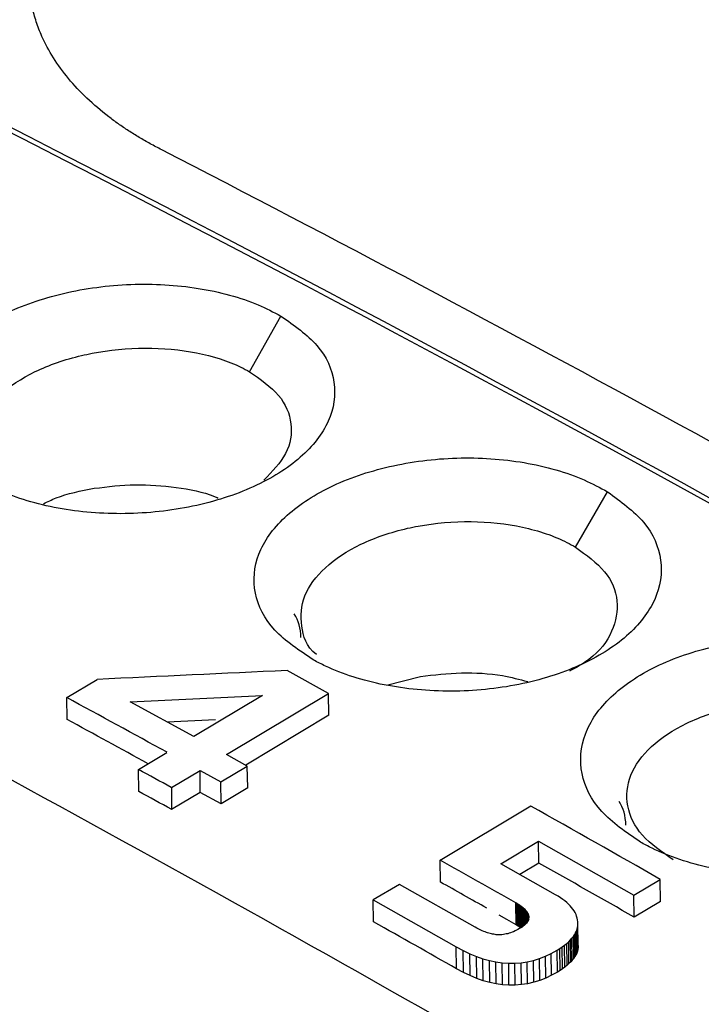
# Model space of a CAD drawing. Header units: millimetres. Extents: x -0.57 to 0.95, y -0.4 to 0.71.
# Tile 171 of 256: x 0.7252 to 0.73274, y -0.10885 to -0.09796. Entities that reach past the tile are written whole.
import ezdxf

# ---------------------------------------------------------------- set-up
doc = ezdxf.new("R2010")
doc.units = ezdxf.units.MM
doc.layers.add('FORMAT', color=7, linetype='Continuous')

msp = doc.modelspace()

# ---------------------------------------------------------------- linework, layer by layer
at = {"layer": 'FORMAT', "color": 7, "linetype": 'Continuous', "lineweight": 25}
for p, q in [((0.727746, -0.101851), (0.728093, -0.101235)), ((0.73135, -0.103792), (0.731704, -0.10318)), ((0.728619, -0.105411), (0.72816, -0.105158)), ((0.729261, -0.105318), (0.729635, -0.105223)), ((0.725724, -0.105456), (0.726061, -0.105255)), ((0.726427, -0.105503), (0.727888, -0.105432)), ((0.727888, -0.105432), (0.727128, -0.105887)), ((0.727492, -0.106087), (0.728619, -0.105411)), ((0.728623, -0.105653), (0.728619, -0.105411)), ((0.725728, -0.105699), (0.725724, -0.105456)), ((0.727128, -0.105887), (0.726427, -0.105503)), ((0.728623, -0.105653), (0.727705, -0.106204)), ((0.726835, -0.105726), (0.727369, -0.1057)), ((0.726517, -0.106252), (0.726833, -0.106063)), ((0.727721, -0.106214), (0.727492, -0.106087)), ((0.72652, -0.106495), (0.726517, -0.106252)), ((0.726881, -0.106452), (0.727198, -0.106263)), ((0.727198, -0.106263), (0.727427, -0.106389)), ((0.727201, -0.106506), (0.727198, -0.106263)), ((0.727427, -0.106389), (0.727721, -0.106214)), ((0.727725, -0.106456), (0.727721, -0.106214)), ((0.727431, -0.106632), (0.727427, -0.106389)), ((0.726881, -0.106452), (0.726884, -0.106695)), ((0.727201, -0.106506), (0.726884, -0.106695)), ((0.727431, -0.106632), (0.727201, -0.106506)), ((0.727725, -0.106456), (0.727431, -0.106632)), ((0.729852, -0.107255), (0.730854, -0.106656)), ((0.730523, -0.107295), (0.730942, -0.107044)), ((0.730942, -0.107044), (0.731994, -0.107642)), ((0.730945, -0.107287), (0.730942, -0.107044)), ((0.729856, -0.107498), (0.729852, -0.107255)), ((0.731129, -0.107638), (0.730523, -0.107295)), ((0.730945, -0.107287), (0.730733, -0.107414)), ((0.731994, -0.107642), (0.732286, -0.107468)), ((0.73229, -0.107711), (0.732286, -0.107468)), ((0.729403, -0.107523), (0.729114, -0.107696)), ((0.730241, -0.107997), (0.729403, -0.107523)), ((0.729114, -0.107696), (0.730031, -0.108215)), ((0.729117, -0.107939), (0.729114, -0.107696)), ((0.730705, -0.107738), (0.73069, -0.107729)), ((0.730694, -0.107972), (0.73069, -0.107729)), ((0.731157, -0.107655), (0.731129, -0.107638)), ((0.731183, -0.107672), (0.731157, -0.107655)), ((0.731208, -0.107689), (0.731183, -0.107672)), ((0.731231, -0.107706), (0.731208, -0.107689)), ((0.731252, -0.107724), (0.731231, -0.107706)), ((0.731272, -0.107742), (0.731252, -0.107724)), ((0.731998, -0.107885), (0.731994, -0.107642)), ((0.73229, -0.107711), (0.731998, -0.107885)), ((0.73072, -0.107747), (0.730705, -0.107738)), ((0.730709, -0.107981), (0.730705, -0.107738)), ((0.730734, -0.107756), (0.73072, -0.107747)), ((0.730724, -0.10799), (0.73072, -0.107747)), ((0.730747, -0.107766), (0.730734, -0.107756)), ((0.730738, -0.107999), (0.730734, -0.107756)), ((0.730759, -0.107775), (0.730747, -0.107766)), ((0.730751, -0.108), (0.730747, -0.107766)), ((0.730771, -0.107784), (0.730759, -0.107775)), ((0.730763, -0.107992), (0.730759, -0.107775)), ((0.730781, -0.107793), (0.730771, -0.107784)), ((0.730774, -0.107983), (0.730771, -0.107784)), ((0.730791, -0.107802), (0.730781, -0.107793)), ((0.730784, -0.107975), (0.730781, -0.107793)), ((0.730799, -0.107811), (0.730791, -0.107802)), ((0.730793, -0.107967), (0.730791, -0.107802)), ((0.730807, -0.10782), (0.730799, -0.107811)), ((0.730801, -0.107959), (0.730799, -0.107811)), ((0.730814, -0.107828), (0.730807, -0.10782)), ((0.730809, -0.10795), (0.730807, -0.10782)), ((0.73082, -0.107837), (0.730814, -0.107828)), ((0.730815, -0.107943), (0.730814, -0.107828)), ((0.730825, -0.107846), (0.73082, -0.107837)), ((0.730821, -0.107934), (0.73082, -0.107837)), ((0.730829, -0.107855), (0.730825, -0.107846)), ((0.730826, -0.107926), (0.730825, -0.107846)), ((0.73129, -0.10776), (0.731272, -0.107742)), ((0.731306, -0.107779), (0.73129, -0.10776)), ((0.731321, -0.107798), (0.731306, -0.107779)), ((0.731334, -0.107817), (0.731321, -0.107798)), ((0.731345, -0.107836), (0.731334, -0.107817)), ((0.731355, -0.107856), (0.731345, -0.107836)), ((0.730808, -0.107951), (0.7308, -0.10796)), ((0.730816, -0.107942), (0.730808, -0.107951)), ((0.730821, -0.107934), (0.730816, -0.107942)), ((0.730826, -0.107925), (0.730821, -0.107934)), ((0.73083, -0.107916), (0.730826, -0.107925)), ((0.730832, -0.107864), (0.730829, -0.107855)), ((0.73083, -0.107917), (0.730829, -0.107855)), ((0.730833, -0.107907), (0.73083, -0.107916)), ((0.730835, -0.107872), (0.730832, -0.107864)), ((0.730833, -0.107909), (0.730832, -0.107864)), ((0.730833, -0.107907), (0.730835, -0.107898)), ((0.730836, -0.107881), (0.730835, -0.107872)), ((0.730835, -0.107899), (0.730835, -0.107872)), ((0.730835, -0.107898), (0.730836, -0.10789)), ((0.730836, -0.10789), (0.730836, -0.107881)), ((0.730836, -0.107891), (0.730836, -0.107881)), ((0.731362, -0.107876), (0.731355, -0.107856)), ((0.731369, -0.107896), (0.731362, -0.107876)), ((0.731373, -0.107917), (0.731369, -0.107896)), ((0.731376, -0.107937), (0.731373, -0.107917)), ((0.731376, -0.107958), (0.731376, -0.107937)), ((0.730257, -0.108006), (0.730241, -0.107997)), ((0.730273, -0.108015), (0.730257, -0.108006)), ((0.730288, -0.108023), (0.730273, -0.108015)), ((0.730304, -0.10803), (0.730288, -0.108023)), ((0.730319, -0.108037), (0.730304, -0.10803)), ((0.730334, -0.108043), (0.730319, -0.108037)), ((0.730349, -0.108049), (0.730334, -0.108043)), ((0.730364, -0.108055), (0.730349, -0.108049)), ((0.730378, -0.108059), (0.730364, -0.108055)), ((0.730392, -0.108064), (0.730378, -0.108059)), ((0.730632, -0.108059), (0.730616, -0.108064)), ((0.730648, -0.108053), (0.730632, -0.108059)), ((0.730665, -0.108047), (0.730648, -0.108053)), ((0.730681, -0.108039), (0.730665, -0.108047)), ((0.730697, -0.108031), (0.730681, -0.108039)), ((0.730709, -0.107981), (0.730694, -0.107972)), ((0.730713, -0.108023), (0.730697, -0.108031)), ((0.730724, -0.10799), (0.730709, -0.107981)), ((0.73073, -0.108013), (0.730713, -0.108023)), ((0.730738, -0.107999), (0.730724, -0.10799)), ((0.730744, -0.108004), (0.73073, -0.108013)), ((0.730745, -0.108004), (0.730738, -0.107999)), ((0.730758, -0.107996), (0.730744, -0.108004)), ((0.73077, -0.107987), (0.730758, -0.107996)), ((0.730781, -0.107978), (0.73077, -0.107987)), ((0.730791, -0.107969), (0.730781, -0.107978)), ((0.7308, -0.10796), (0.730791, -0.107969)), ((0.731339, -0.10808), (0.73135, -0.10806)), ((0.73135, -0.10806), (0.73136, -0.10804)), ((0.731354, -0.108303), (0.73135, -0.10806)), ((0.73136, -0.10804), (0.731367, -0.10802)), ((0.731363, -0.108283), (0.73136, -0.10804)), ((0.731367, -0.10802), (0.731372, -0.107999)), ((0.731371, -0.108263), (0.731367, -0.10802)), ((0.731372, -0.107999), (0.731375, -0.107979)), ((0.731376, -0.108242), (0.731372, -0.107999)), ((0.731375, -0.107979), (0.731376, -0.107958)), ((0.731379, -0.108222), (0.731375, -0.107979)), ((0.73138, -0.108201), (0.731376, -0.107958)), ((0.730406, -0.108068), (0.730392, -0.108064)), ((0.73042, -0.108071), (0.730406, -0.108068)), ((0.730433, -0.108074), (0.73042, -0.108071)), ((0.730447, -0.108076), (0.730433, -0.108074)), ((0.73046, -0.108078), (0.730447, -0.108076)), ((0.730473, -0.10808), (0.73046, -0.108078)), ((0.730489, -0.108081), (0.730473, -0.10808)), ((0.730505, -0.108081), (0.730489, -0.108081)), ((0.73052, -0.108081), (0.730505, -0.108081)), ((0.730536, -0.10808), (0.73052, -0.108081)), ((0.730552, -0.108078), (0.730536, -0.10808)), ((0.730568, -0.108076), (0.730552, -0.108078)), ((0.730584, -0.108072), (0.730568, -0.108076)), ((0.7306, -0.108069), (0.730584, -0.108072)), ((0.730616, -0.108064), (0.7306, -0.108069)), ((0.731252, -0.108177), (0.731274, -0.108158)), ((0.731274, -0.108158), (0.731293, -0.108138)), ((0.731277, -0.1084), (0.731274, -0.108158)), ((0.731293, -0.108138), (0.73131, -0.108119)), ((0.731297, -0.108381), (0.731293, -0.108138)), ((0.73131, -0.108119), (0.731326, -0.1081)), ((0.731314, -0.108362), (0.73131, -0.108119)), ((0.731326, -0.1081), (0.731339, -0.10808)), ((0.73133, -0.108342), (0.731326, -0.1081)), ((0.731343, -0.108323), (0.731339, -0.10808)), ((0.730031, -0.108215), (0.730106, -0.108256)), ((0.730035, -0.108458), (0.730031, -0.108215)), ((0.730106, -0.108256), (0.73018, -0.108291)), ((0.73011, -0.108498), (0.730106, -0.108256)), ((0.731082, -0.108287), (0.731146, -0.108251)), ((0.731146, -0.108251), (0.731176, -0.108233)), ((0.73115, -0.108494), (0.731146, -0.108251)), ((0.731176, -0.108233), (0.731203, -0.108214)), ((0.731179, -0.108475), (0.731176, -0.108233)), ((0.731203, -0.108214), (0.731229, -0.108195)), ((0.731207, -0.108457), (0.731203, -0.108214)), ((0.731229, -0.108195), (0.731252, -0.108177)), ((0.731232, -0.108438), (0.731229, -0.108195)), ((0.731256, -0.108419), (0.731252, -0.108177)), ((0.731371, -0.108263), (0.731363, -0.108283)), ((0.731376, -0.108242), (0.731371, -0.108263)), ((0.731379, -0.108222), (0.731376, -0.108242)), ((0.73138, -0.108201), (0.731379, -0.108222)), ((0.73018, -0.108291), (0.730253, -0.108321)), ((0.730184, -0.108533), (0.73018, -0.108291)), ((0.730253, -0.108321), (0.730326, -0.108346)), ((0.730257, -0.108564), (0.730253, -0.108321)), ((0.730326, -0.108346), (0.730398, -0.108366)), ((0.73033, -0.108589), (0.730326, -0.108346)), ((0.730398, -0.108366), (0.73047, -0.108381)), ((0.730402, -0.108609), (0.730398, -0.108366)), ((0.73047, -0.108381), (0.73054, -0.108391)), ((0.730473, -0.108623), (0.73047, -0.108381)), ((0.73068, -0.108395), (0.730748, -0.10839)), ((0.730748, -0.10839), (0.730816, -0.108379)), ((0.730752, -0.108632), (0.730748, -0.10839)), ((0.730816, -0.108379), (0.730884, -0.108364)), ((0.73082, -0.108622), (0.730816, -0.108379)), ((0.730884, -0.108364), (0.73095, -0.108343)), ((0.730887, -0.108607), (0.730884, -0.108364)), ((0.73095, -0.108343), (0.731016, -0.108318)), ((0.730954, -0.108586), (0.73095, -0.108343)), ((0.731016, -0.108318), (0.731082, -0.108287)), ((0.73102, -0.10856), (0.731016, -0.108318)), ((0.731085, -0.108529), (0.731082, -0.108287)), ((0.731297, -0.108381), (0.731277, -0.1084)), ((0.731314, -0.108362), (0.731297, -0.108381)), ((0.73133, -0.108342), (0.731314, -0.108362)), ((0.731343, -0.108323), (0.73133, -0.108342)), ((0.731354, -0.108303), (0.731343, -0.108323)), ((0.731363, -0.108283), (0.731354, -0.108303)), ((0.73011, -0.108498), (0.730035, -0.108458)), ((0.730184, -0.108533), (0.73011, -0.108498)), ((0.73054, -0.108391), (0.730611, -0.108395)), ((0.730544, -0.108633), (0.73054, -0.108391)), ((0.730611, -0.108395), (0.73068, -0.108395)), ((0.730614, -0.108638), (0.730611, -0.108395)), ((0.730683, -0.108638), (0.73068, -0.108395)), ((0.73115, -0.108494), (0.731085, -0.108529)), ((0.731179, -0.108475), (0.73115, -0.108494)), ((0.731207, -0.108457), (0.731179, -0.108475)), ((0.731232, -0.108438), (0.731207, -0.108457)), ((0.731256, -0.108419), (0.731232, -0.108438)), ((0.731277, -0.1084), (0.731256, -0.108419)), ((0.730257, -0.108564), (0.730184, -0.108533)), ((0.73033, -0.108589), (0.730257, -0.108564)), ((0.730402, -0.108609), (0.73033, -0.108589)), ((0.730887, -0.108607), (0.73082, -0.108622)), ((0.730954, -0.108586), (0.730887, -0.108607)), ((0.73102, -0.10856), (0.730954, -0.108586)), ((0.731085, -0.108529), (0.73102, -0.10856)), ((0.730473, -0.108623), (0.730402, -0.108609)), ((0.730544, -0.108633), (0.730473, -0.108623)), ((0.730614, -0.108638), (0.730544, -0.108633)), ((0.730683, -0.108638), (0.730614, -0.108638)), ((0.730752, -0.108632), (0.730683, -0.108638)), ((0.73082, -0.108622), (0.730752, -0.108632))]:
    msp.add_line(p, q, dxfattribs=at)
at = {"layer": 'FORMAT', "color": 7, "linetype": 'Continuous', "lineweight": 25, "flags": 128}
msp.add_lwpolyline([(0.730694, -0.107972), (0.730589, -0.107912), (0.730505, -0.107865)], dxfattribs=at)
at = {"layer": 'FORMAT', "color": 7, "linetype": 'Continuous', "lineweight": 25}
for centre, radius, start, end in [((0.592871, -0.357801), 0.2904425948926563, 54.944243, 64.409861), ((0.593838, -0.348186), 0.2762459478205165, 61.22052, 61.482739), ((0.5941, -0.347969), 0.2757183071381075, 61.27228, 61.484313), ((0.592796, -0.349696), 0.277752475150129, 61.134957, 61.22068), ((0.592944, -0.34969), 0.2774646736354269, 61.136103, 61.221914), ((0.591402, -0.354271), 0.2841831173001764, 60.280607, 60.612424), ((0.5907, -0.354337), 0.2835716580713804, 60.418091, 60.612613), ((0.591064, -0.354779), 0.2842864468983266, 60.281018, 60.524977), ((0.591016, -0.354032), 0.2829412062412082, 60.493855, 60.613291), ((0.590069, -0.354843), 0.2833660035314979, 60.399985, 60.613207)]:
    msp.add_arc(centre, radius, start, end, dxfattribs=at)
for centre, major_axis, ratio, start_param, end_param in [((0.726477, -0.105685), (0.001761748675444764, 0.001154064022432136), 0.449938, 6.005517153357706, 6.282877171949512), ((0.742929, -0.347769), (0.4402891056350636, 0.0166798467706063), 0.55155, 1.583447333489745, 1.588218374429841), ((0.730069, -0.107759), (0.001761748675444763, 0.001154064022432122), 0.449938, 6.00551715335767, 6.282877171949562)]:
    msp.add_ellipse(centre, major_axis=major_axis, ratio=ratio, start_param=start_param, end_param=end_param, dxfattribs=at)
for points, knots in [([(0.7722038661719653, -0.1126320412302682), (0.7717726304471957, -0.1125517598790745), (0.7708966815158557, -0.112388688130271), (0.7695614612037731, -0.112148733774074), (0.7681848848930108, -0.1119082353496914), (0.7667667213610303, -0.1116685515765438), (0.765306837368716, -0.1114302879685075), (0.763576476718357, -0.1111583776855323), (0.761554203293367, -0.1108561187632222), (0.7595934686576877, -0.1105817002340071), (0.7579375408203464, -0.110362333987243), (0.7568160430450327, -0.1102200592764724), (0.7558772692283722, -0.1101043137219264), (0.7552801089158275, -0.1100296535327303), (0.7548874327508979, -0.1099830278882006), (0.7546897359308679, -0.1099574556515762), (0.7545422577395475, -0.1099408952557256), (0.7542970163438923, -0.1099002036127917), (0.7539358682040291, -0.1098284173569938), (0.7534731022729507, -0.1097008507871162), (0.7529837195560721, -0.1095186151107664), (0.7526301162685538, -0.109351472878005), (0.7523710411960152, -0.1092002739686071), (0.752230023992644, -0.109112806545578), (0.7520982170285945, -0.1090277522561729), (0.7519340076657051, -0.1089243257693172), (0.7516671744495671, -0.1087486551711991), (0.7512718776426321, -0.1084866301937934), (0.7503919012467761, -0.1078996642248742), (0.7490716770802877, -0.1070299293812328), (0.7467479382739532, -0.1055389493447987), (0.7438518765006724, -0.1037479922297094), (0.7404212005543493, -0.1017303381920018), (0.7369624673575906, -0.0997991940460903), (0.7344124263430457, -0.0984523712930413), (0.7324413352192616, -0.0974493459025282), (0.7314583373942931, -0.09695996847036), (0.7305440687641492, -0.0965118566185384), (0.7300711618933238, -0.0962842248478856), (0.7297577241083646, -0.0961282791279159), (0.7295882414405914, -0.0960418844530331), (0.7294518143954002, -0.0959674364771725), (0.7293068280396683, -0.0958881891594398), (0.7290043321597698, -0.0956945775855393), (0.7287422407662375, -0.0954558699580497), (0.7285319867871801, -0.0951810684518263), (0.7284184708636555, -0.094989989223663), (0.7283271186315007, -0.0947965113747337), (0.7282445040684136, -0.0945594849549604), (0.7281715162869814, -0.0942986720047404), (0.7280679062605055, -0.0939375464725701), (0.7279430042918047, -0.0935275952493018), (0.7277971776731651, -0.0930446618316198), (0.7276524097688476, -0.092571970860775), (0.7275094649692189, -0.0921088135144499), (0.727368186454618, -0.0916552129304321), (0.7272286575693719, -0.0912110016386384), (0.727090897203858, -0.0907760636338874), (0.7269549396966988, -0.0903502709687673), (0.7268208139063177, -0.0899335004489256), (0.7266885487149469, -0.0895256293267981), (0.7265581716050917, -0.0891265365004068), (0.7264297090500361, -0.0887361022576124), (0.7263031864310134, -0.0883542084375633), (0.7261786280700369, -0.0879807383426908), (0.726056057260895, -0.087615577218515), (0.7259354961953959, -0.0872586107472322), (0.7258169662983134, -0.0869097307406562), (0.725700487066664, -0.0865688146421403), (0.7255860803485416, -0.0862358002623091), (0.7254737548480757, -0.085910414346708), (0.7253996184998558, -0.0856969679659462), (0.7253628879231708, -0.0855912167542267)], [0, 0, 0, 0, 0.0179974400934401, 0.0365573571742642, 0.0556811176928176, 0.0753701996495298, 0.0956261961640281, 0.1164508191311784, 0.1473557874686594, 0.1796957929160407, 0.1978974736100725, 0.2161043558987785, 0.2262388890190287, 0.2368502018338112, 0.2408993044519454, 0.242526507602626, 0.2450705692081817, 0.2470264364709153, 0.252842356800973, 0.2604566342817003, 0.2674197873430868, 0.2756389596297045, 0.2780495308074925, 0.2813505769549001, 0.2834497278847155, 0.2855433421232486, 0.2906287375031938, 0.2987799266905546, 0.3083888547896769, 0.3416736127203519, 0.375388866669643, 0.4429902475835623, 0.5092705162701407, 0.5738650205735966, 0.6431510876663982, 0.6570092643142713, 0.6881745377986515, 0.7001651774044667, 0.7101510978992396, 0.7155938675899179, 0.7186040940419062, 0.7201983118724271, 0.72396663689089, 0.7276497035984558, 0.7405541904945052, 0.7454640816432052, 0.7503764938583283, 0.7556373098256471, 0.7604543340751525, 0.7685826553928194, 0.7750089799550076, 0.7874130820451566, 0.7996463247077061, 0.8117090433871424, 0.8236015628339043, 0.8353241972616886, 0.8468772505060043, 0.8582610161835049, 0.8694757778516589, 0.8805218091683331, 0.8913993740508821, 0.9021087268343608, 0.9126501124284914, 0.9230237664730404, 0.9332299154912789, 0.9432687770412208, 0.9531405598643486, 0.9628454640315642, 0.9723836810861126, 0.9817553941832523, 0.9909607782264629, 1, 1, 1, 1]), ([(0.7267746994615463, -0.0993964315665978), (0.7267319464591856, -0.0993741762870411), (0.7266463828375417, -0.0993296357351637), (0.726524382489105, -0.0992591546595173), (0.7264070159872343, -0.0991859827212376), (0.7262947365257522, -0.099109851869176), (0.7261351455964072, -0.0989923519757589), (0.7259418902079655, -0.0988275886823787), (0.7257376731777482, -0.0986095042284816), (0.7255710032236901, -0.0983807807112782), (0.7254578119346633, -0.0981696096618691), (0.7253852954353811, -0.097980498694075), (0.7253403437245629, -0.097816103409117), (0.7253263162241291, -0.097705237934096), (0.7253193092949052, -0.0976498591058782)], [0, 0, 0, 0, 0.0497519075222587, 0.099570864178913, 0.1495309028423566, 0.1997054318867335, 0.250166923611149, 0.3747767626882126, 0.5000631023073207, 0.6250516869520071, 0.7500158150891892, 0.8337162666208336, 0.9169389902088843, 1, 1, 1, 1]), ([(0.711424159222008, -0.09941520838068), (0.7132689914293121, -0.1002998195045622), (0.716959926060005, -0.1020696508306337), (0.7225123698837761, -0.1049431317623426), (0.7280734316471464, -0.1079751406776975), (0.7334661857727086, -0.1110793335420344), (0.7386885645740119, -0.1142321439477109), (0.7437391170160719, -0.1174204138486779), (0.7487901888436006, -0.1207358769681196), (0.7521526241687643, -0.1230587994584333), (0.7538343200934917, -0.1242205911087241)], [0, 0, 0, 0, 0.1309669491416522, 0.2620240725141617, 0.3929910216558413, 0.5240481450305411, 0.6428672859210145, 0.7617537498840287, 0.8808429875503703, 1, 1, 1, 1]), ([(0.724845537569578, -0.1030998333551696), (0.7246865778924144, -0.1029967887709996), (0.7243651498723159, -0.1027884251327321), (0.7241595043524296, -0.1023772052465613), (0.7241983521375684, -0.1019456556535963), (0.7244928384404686, -0.1015361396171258), (0.7250049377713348, -0.1011961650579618), (0.7256759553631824, -0.1009627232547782), (0.7264334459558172, -0.1008614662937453), (0.7271904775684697, -0.1009061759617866), (0.7277491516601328, -0.1010557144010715), (0.7280109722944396, -0.1011926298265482), (0.7280929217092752, -0.1012354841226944)], [0, 0, 0, 0, 0.10428574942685, 0.2108733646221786, 0.3168080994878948, 0.422965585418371, 0.5283435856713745, 0.6337569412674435, 0.7392445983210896, 0.8451683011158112, 0.9515379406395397, 1, 1, 1, 1]), ([(0.7280929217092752, -0.1012354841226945), (0.7282394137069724, -0.1013390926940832), (0.7285395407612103, -0.1015513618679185), (0.7287197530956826, -0.1019667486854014), (0.7286583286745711, -0.1024025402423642), (0.7283408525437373, -0.1028109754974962), (0.7278128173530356, -0.1031430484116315), (0.7271291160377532, -0.1033623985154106), (0.7263679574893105, -0.1034458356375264), (0.7256150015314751, -0.1033835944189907), (0.725116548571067, -0.1032354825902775), (0.7248895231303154, -0.1031218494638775), (0.724845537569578, -0.1030998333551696)], [0, 0, 0, 0, 0.1037426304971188, 0.2125438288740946, 0.3221754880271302, 0.4305400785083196, 0.5390591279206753, 0.6474911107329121, 0.7559917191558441, 0.8646259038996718, 0.9737716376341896, 0.9999999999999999, 0.9999999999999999, 0.9999999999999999, 0.9999999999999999]), ([(0.7247295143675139, -0.102647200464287), (0.7247295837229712, -0.1025705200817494), (0.7247297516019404, -0.1023849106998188), (0.7249579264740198, -0.1021005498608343), (0.7253527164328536, -0.1018374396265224), (0.7257412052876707, -0.1017032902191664), (0.7261537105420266, -0.1016144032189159), (0.7265933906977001, -0.1015713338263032), (0.7271723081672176, -0.1016260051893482), (0.727547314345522, -0.1017443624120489), (0.7277146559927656, -0.1018340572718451), (0.7277460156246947, -0.1018508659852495)], [0, 0, 0, 0, 0.0986378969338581, 0.2387588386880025, 0.3785825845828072, 0.5182768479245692, 0.5472297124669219, 0.6872679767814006, 0.8273280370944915, 0.9676414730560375, 1, 1, 1, 1]), ([(0.7277460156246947, -0.1018508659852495), (0.7278651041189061, -0.1019341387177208), (0.7281032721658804, -0.1021006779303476), (0.7282322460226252, -0.1024244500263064), (0.7281850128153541, -0.1027581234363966), (0.7279967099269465, -0.1029543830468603), (0.7279048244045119, -0.1030501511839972)], [0, 0, 0, 0, 0.2531732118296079, 0.5063274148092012, 0.7591042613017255, 1, 1, 1, 1]), ([(0.7284556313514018, -0.1050427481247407), (0.7282977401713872, -0.1049371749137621), (0.7279772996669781, -0.1047229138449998), (0.727770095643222, -0.1043040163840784), (0.727806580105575, -0.1038655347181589), (0.7280987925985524, -0.1034515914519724), (0.7286092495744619, -0.1031100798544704), (0.7292796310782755, -0.1028783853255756), (0.7300374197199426, -0.1027820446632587), (0.7307950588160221, -0.1028344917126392), (0.7313567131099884, -0.102991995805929), (0.7316201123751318, -0.1031347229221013), (0.7317035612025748, -0.10317994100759)], [0, 0, 0, 0, 0.1034358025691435, 0.2099231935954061, 0.3157883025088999, 0.4219387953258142, 0.5273641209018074, 0.6328998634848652, 0.7384464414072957, 0.8443998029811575, 0.950703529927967, 1, 1, 1, 1]), ([(0.7254680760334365, -0.1033121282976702), (0.7255131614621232, -0.1032898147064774), (0.7256762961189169, -0.1032090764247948), (0.7258806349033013, -0.1031698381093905), (0.7260285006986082, -0.1031414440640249)], [0, 0, 0, 0, 0.2763694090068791, 1, 1, 1, 1]), ([(0.7260285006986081, -0.1031414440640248), (0.7261793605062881, -0.1031229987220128), (0.7264810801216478, -0.1030861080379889), (0.726935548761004, -0.1031253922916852), (0.7272506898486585, -0.103182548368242), (0.7273842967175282, -0.103242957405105), (0.7273980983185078, -0.1032491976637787)], [0, 0, 0, 0, 0.3210066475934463, 0.6420132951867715, 0.9630199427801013, 1, 1, 1, 1]), ([(0.7317035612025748, -0.10317994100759), (0.7318503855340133, -0.1032873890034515), (0.7321514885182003, -0.1035077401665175), (0.732331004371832, -0.1039327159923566), (0.7322669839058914, -0.1043756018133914), (0.7319496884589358, -0.1047869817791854), (0.7314194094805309, -0.1051189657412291), (0.730735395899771, -0.1053344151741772), (0.7299731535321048, -0.1054104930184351), (0.7292202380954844, -0.1053384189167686), (0.7287238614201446, -0.1051822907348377), (0.7284982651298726, -0.105064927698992), (0.7284556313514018, -0.1050427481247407)], [0, 0, 0, 0, 0.1041208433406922, 0.2135279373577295, 0.3223249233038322, 0.4313003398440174, 0.5395098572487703, 0.6482251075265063, 0.7567306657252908, 0.865447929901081, 0.9745719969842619, 1, 1, 1, 1]), ([(0.7284853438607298, -0.1049798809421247), (0.7284851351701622, -0.1049797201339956), (0.7283716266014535, -0.104892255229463), (0.728302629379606, -0.1046631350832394), (0.7283213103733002, -0.104330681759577), (0.7285569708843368, -0.1040100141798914), (0.7289560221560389, -0.10374629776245), (0.7293439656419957, -0.1036139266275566), (0.7297571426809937, -0.1035284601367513), (0.7301972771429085, -0.1034903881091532), (0.7307764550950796, -0.1035540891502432), (0.731151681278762, -0.103680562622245), (0.7313190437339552, -0.1037744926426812), (0.7313504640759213, -0.1037921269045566)], [0, 0, 0, 0, 0.0002183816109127, 0.1187796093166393, 0.2373250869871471, 0.3558044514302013, 0.4741674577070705, 0.5924836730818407, 0.6171558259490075, 0.7356056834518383, 0.8540596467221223, 0.9726014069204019, 0.9999999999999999, 0.9999999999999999, 0.9999999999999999, 0.9999999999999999]), ([(0.7313504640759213, -0.1037921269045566), (0.7314691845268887, -0.1038786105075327), (0.731706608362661, -0.1040515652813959), (0.7318399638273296, -0.1043863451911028), (0.7317762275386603, -0.1047246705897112), (0.731579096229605, -0.1050015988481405), (0.7313580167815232, -0.1051239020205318), (0.7312817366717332, -0.1051661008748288)], [0, 0, 0, 0, 0.2210123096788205, 0.4419928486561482, 0.6628881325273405, 0.8836846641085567, 1, 1, 1, 1]), ([(0.7149073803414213, -0.1047059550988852), (0.7208371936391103, -0.1079184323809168), (0.7326964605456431, -0.1143431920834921), (0.7445735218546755, -0.1217812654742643), (0.7505118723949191, -0.1255001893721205)], [0, 0, 0, 0, 0.5000151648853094, 0.9999999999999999, 0.9999999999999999, 0.9999999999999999, 0.9999999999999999]), ([(0.7320667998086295, -0.107056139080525), (0.7319100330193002, -0.1069481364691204), (0.7315905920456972, -0.1067280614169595), (0.7313817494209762, -0.1063015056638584), (0.731415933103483, -0.1058559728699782), (0.7317059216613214, -0.1054375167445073), (0.7322147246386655, -0.1050944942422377), (0.7328843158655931, -0.1048645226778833), (0.73364215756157, -0.1047730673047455), (0.7344004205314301, -0.104833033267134), (0.7349641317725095, -0.1049984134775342), (0.7352288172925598, -0.1051464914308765), (0.7353132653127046, -0.1051937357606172)], [0, 0, 0, 0, 0.1026060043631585, 0.2090784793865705, 0.3149438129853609, 0.4211195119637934, 0.5266152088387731, 0.6322473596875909, 0.737881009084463, 0.8438857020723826, 0.9501916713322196, 1, 1, 1, 1]), ([(0.7296347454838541, -0.1052232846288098), (0.7297848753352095, -0.10520562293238), (0.7300851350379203, -0.1051702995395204), (0.7304987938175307, -0.1051947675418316), (0.7307295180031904, -0.105255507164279), (0.730821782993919, -0.1052797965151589)], [0, 0, 0, 0, 0.3750417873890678, 0.7500835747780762, 1, 1, 1, 1]), ([(0.7353132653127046, -0.1051937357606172), (0.7354609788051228, -0.1053050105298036), (0.7357631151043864, -0.1055326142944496), (0.7359425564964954, -0.1059673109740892), (0.7358782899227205, -0.1064169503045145), (0.7355607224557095, -0.1068319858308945), (0.7350301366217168, -0.1071641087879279), (0.7343457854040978, -0.1073761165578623), (0.7335832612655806, -0.1074455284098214), (0.7328302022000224, -0.1073643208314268), (0.7323343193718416, -0.1072004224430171), (0.7321090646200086, -0.1070789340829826), (0.7320667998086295, -0.107056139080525)], [0, 0, 0, 0, 0.1045832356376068, 0.2139167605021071, 0.3226634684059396, 0.431621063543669, 0.5398228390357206, 0.6485309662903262, 0.7570334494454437, 0.8657283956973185, 0.9748064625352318, 1, 1, 1, 1]), ([(0.7324296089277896, -0.107251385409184), (0.7323041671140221, -0.1071648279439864), (0.7320532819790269, -0.1069917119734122), (0.7318963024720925, -0.106657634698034), (0.7319289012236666, -0.106313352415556), (0.7321603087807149, -0.1059899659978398), (0.7325602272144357, -0.1057251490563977), (0.7329482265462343, -0.1055948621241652), (0.7333617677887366, -0.1055129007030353), (0.7338021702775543, -0.1054798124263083), (0.7343815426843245, -0.1055526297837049), (0.7347563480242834, -0.1056867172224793), (0.7349234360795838, -0.105784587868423), (0.734954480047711, -0.1058027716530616)], [0, 0, 0, 0, 0.1059672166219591, 0.2119357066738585, 0.3179127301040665, 0.4238825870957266, 0.5298249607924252, 0.6357574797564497, 0.6579121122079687, 0.7638767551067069, 0.8698405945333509, 0.9758171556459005, 1, 1, 1, 1])]:
    msp.add_open_spline(points, degree=3, knots=knots, dxfattribs=at)
for points in [[(0.7183801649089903, -0.0958406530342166), (0.7247919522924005, -0.0988758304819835), (0.7312356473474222, -0.1022618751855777), (0.7376844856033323, -0.1059847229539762)], [(0.738230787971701, -0.105658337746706), (0.7344084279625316, -0.1034517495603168), (0.7305878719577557, -0.101363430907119), (0.7267746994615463, -0.0993964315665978)]]:
    msp.add_open_spline(points, degree=3, dxfattribs=at)

doc.saveas('drawing.dxf')
